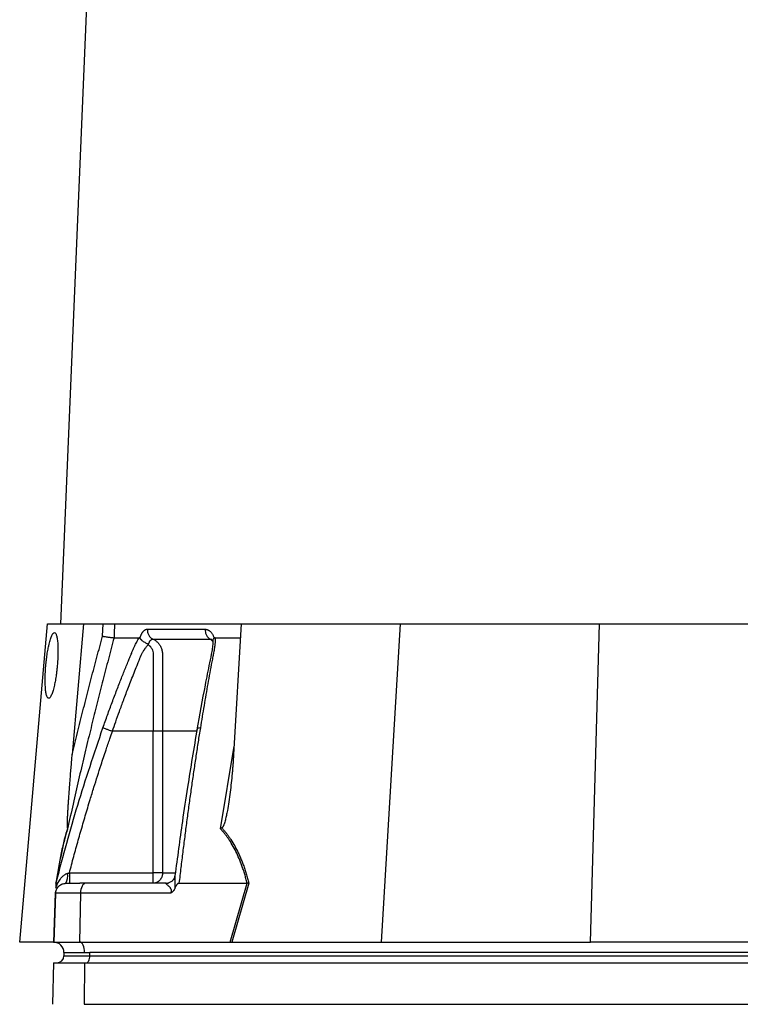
# Model space of a CAD drawing. Extents: x 144 to 1430, y 52 to 2135.
# Tile 13 of 25: x 144 to 353, y 576 to 861. Entities that reach past the tile are written whole.
import ezdxf

# ---------------------------------------------------------------- set-up
doc = ezdxf.new("R2010")
doc.units = 0
doc.layers.get('0').update_dxf_attribs({"linetype": 'CONTINUOUS'})

msp = doc.modelspace()

# ---------------------------------------------------------------- linework, layer by layer
at = {"color": 7, "linetype": 'CONTINUOUS'}
for p, q in [((196.41, 1648.07), (155.91, 686.07)), ((144.12, 594.07), (152.17, 686.07)), ((152.17, 686.07), (162.63, 686.07)), ((162.63, 686.07), (159.32, 648.28)), ((162.63, 686.07), (168.23, 686.07)), ((168.11, 682.53), (168.23, 686.07)), ((171.56, 686.07), (208.23, 686.07)), ((208.23, 686.07), (206.01, 648.28)), ((208.23, 686.07), (254.17, 686.07)), ((254.17, 686.07), (248.75, 594.07)), ((254.17, 686.07), (311.92, 686.07)), ((309.28, 594.07), (311.92, 686.07)), ((311.92, 686.07), (368.31, 686.07)), ((178.9, 681.94), (178.94, 682.07)), ((199.94, 681.12), (199.3, 681.69)), ((200.71, 682.07), (207.99, 682.07)), ((182.76, 655.07), (170.96, 655.07)), ((182.76, 614.07), (182.76, 655.07)), ((185.45, 655.07), (185.45, 614.07)), ((202.19, 626.83), (206.15, 650.72)), ((158.5, 614.07), (182.76, 614.07)), ((182.76, 611.07), (182.76, 614.07)), ((185.45, 614.07), (182.76, 614.07)), ((185.45, 614.07), (189.02, 614.07)), ((154.61, 611.07), (154.77, 611.64)), ((154.7, 611.39), (154.62, 611.05)), ((186.54, 611.07), (163.21, 611.07)), ((190.22, 611.07), (209.95, 611.07)), ((205.04, 594.07), (209.96, 611.07)), ((210.44, 611.1), (205.51, 594.07)), ((209.96, 611.07), (209.95, 611.07)), ((154.45, 608.01), (153.97, 594.07)), ((154.02, 594.07), (154.51, 608.18)), ((161.71, 608.18), (154.51, 608.18)), ((161.71, 608.18), (161.47, 594.07)), ((187.75, 608.18), (161.71, 608.18)), ((153.91, 594.07), (144.12, 594.07)), ((153.91, 594.07), (153.97, 594.07)), ((154.02, 594.07), (161.47, 594.07)), ((161.47, 594.07), (205.04, 594.07)), ((205.51, 594.07), (205.75, 594.07)), ((205.75, 594.07), (248.75, 594.07)), ((248.75, 594.07), (309.28, 594.07)), ((362.08, 594.07), (309.28, 594.07)), ((156.91, 591.07), (156.91, 590.07)), ((156.91, 590.07), (164.41, 590.07)), ((162.91, 591.07), (164.41, 591.07)), ((406.41, 591.07), (164.41, 591.07)), ((164.41, 590.07), (164.41, 591.07)), ((164.41, 590.07), (406.41, 590.07)), ((153.86, 588.07), (153.65, 576.07)), ((153.86, 588.07), (162.89, 588.07)), ((162.89, 588.07), (162.78, 576.07)), ((162.89, 588.07), (404.89, 588.07)), ((162.78, 576.07), (404.78, 576.07))]:
    msp.add_line(p, q, dxfattribs=at)
at = {"color": 7, "linetype": 'CONTINUOUS', "flags": 128}
for points in [[(163.21, 611.07), (162.92, 611.02), (162.65, 610.86), (162.39, 610.59), (162.17, 610.23), (161.98, 609.8), (161.84, 609.29), (161.75, 608.75), (161.71, 608.18)], [(186.54, 611.07), (187.07, 611.13), (187.14, 611.14)], [(162.91, 591.07), (162.89, 591.65), (162.8, 592.2), (162.67, 592.71), (162.49, 593.16), (162.27, 593.53), (162.02, 593.82), (161.75, 594), (161.47, 594.07)], [(163.41, 588.07), (163.61, 588.11), (163.8, 588.23), (163.97, 588.41), (164.12, 588.66), (164.24, 588.96), (164.34, 589.31), (164.39, 589.68), (164.41, 590.07)]]:
    msp.add_lwpolyline(points, dxfattribs=at)
at = {"color": 7, "linetype": 'CONTINUOUS'}
for centre, radius, start, end in [((153.02, 613.27), 5, 333.9367, 7.8283), ((153.91, 591.07), 3, 0, 88), ((154.91, 590.07), 2, 270, 0)]:
    msp.add_arc(centre, radius, start, end, dxfattribs=at)
for points, knots in [([(151.69, 674.07), (151.7, 674.18), (151.72, 674.39), (151.75, 674.69), (151.78, 674.98), (151.81, 675.25), (151.84, 675.51), (151.86, 675.75), (151.89, 675.98), (151.92, 676.19), (151.94, 676.39), (151.97, 676.57), (152.06, 677.26), (152.24, 678.38), (152.55, 679.95), (152.9, 681.36), (153.32, 682.58), (153.76, 683.39), (154.19, 683.67), (154.57, 683.39), (154.86, 682.58), (155.07, 681.36), (155.18, 679.95), (155.21, 678.38), (155.19, 677.19), (155.15, 676.33), (155.13, 675.87), (155.1, 675.34), (155.06, 674.73), (155.02, 674.3), (155, 674.07)], [0, 0, 0, 0, 0.010726, 0.020955, 0.030687, 0.039922, 0.04866, 0.056901, 0.064645, 0.071892, 0.078643, 0.084896, 0.090652, 0.151437, 0.20532, 0.277081, 0.344441, 0.423033, 0.500005, 0.576976, 0.655569, 0.722929, 0.794691, 0.848573, 0.909358, 0.922677, 0.938401, 0.95653, 0.977063, 1, 1, 1, 1]), ([(168.23, 686.07), (168.57, 686.07), (168.92, 686.07), (169.6, 686.07), (169.93, 686.07), (170.38, 686.07), (170.52, 686.07), (170.79, 686.07), (170.91, 686.07), (171.25, 686.07), (171.43, 686.07), (171.56, 686.07)], [0, 0, 0, 0, 0.25, 0.25, 0.5, 0.5, 0.625, 0.625, 0.75, 0.75, 1, 1, 1, 1]), ([(171.56, 686.07), (171.53, 685.3), (171.48, 683.96), (171.44, 682.63), (171.42, 682.07)], [0, 0, 0, 0, 0.583186, 1, 1, 1, 1]), ([(178.94, 682.07), (178.97, 682.14), (179.01, 682.28), (179.08, 682.47), (179.15, 682.65), (179.23, 682.83), (179.3, 683), (179.38, 683.16), (179.47, 683.31), (179.55, 683.46), (179.64, 683.59), (179.74, 683.72), (179.83, 683.84), (179.93, 683.96), (180.06, 684.09), (180.23, 684.24), (180.43, 684.38), (180.64, 684.47), (180.85, 684.54), (180.99, 684.54), (181.06, 684.55)], [0, 0, 0, 0, 0.044244, 0.088093, 0.131631, 0.174939, 0.218102, 0.261207, 0.304338, 0.347582, 0.391024, 0.434747, 0.478834, 0.523365, 0.568418, 0.654763, 0.740482, 0.826188, 0.912494, 1, 1, 1, 1]), ([(181.06, 684.55), (181.05, 684.26), (181.08, 683.97), (181.22, 683.38), (181.33, 683.1), (181.63, 682.57), (181.81, 682.34), (182.23, 681.95), (182.46, 681.8), (182.69, 681.69)], [0, 0, 0, 0, 0.25, 0.25, 0.5, 0.5, 0.75, 0.75, 1, 1, 1, 1]), ([(197.8, 684.55), (197.79, 684.26), (197.81, 683.97), (197.94, 683.38), (198.04, 683.1), (198.32, 682.57), (198.49, 682.34), (198.88, 681.95), (199.09, 681.8), (199.3, 681.69)], [0, 0, 0, 0, 0.25, 0.25, 0.5, 0.5, 0.75, 0.75, 1, 1, 1, 1]), ([(197.8, 684.55), (197.84, 684.55), (197.93, 684.54), (198.06, 684.53), (198.19, 684.5), (198.32, 684.47), (198.45, 684.43), (198.58, 684.37), (198.71, 684.31), (198.83, 684.24), (198.95, 684.15), (199.11, 684.03), (199.3, 683.86), (199.51, 683.64), (199.71, 683.38), (199.9, 683.09), (200.07, 682.78), (200.22, 682.44), (200.31, 682.2), (200.36, 682.07)], [0, 0, 0, 0, 0.043916, 0.087465, 0.130721, 0.173758, 0.216653, 0.259482, 0.302321, 0.345248, 0.38834, 0.43167, 0.514885, 0.596537, 0.677146, 0.757249, 0.837396, 0.918134, 1, 1, 1, 1]), ([(171.42, 682.07), (171.15, 681.05), (170.6, 678.99), (169.78, 675.91), (168.98, 672.84), (168.19, 669.77), (167.41, 666.71), (166.64, 663.66), (165.88, 660.61), (165.13, 657.57), (164.09, 653.32), (162.76, 647.81), (161.16, 640.96), (159.56, 633.95), (158.51, 629.23), (157.98, 626.83)], [0, 0, 0, 0, 0.056234, 0.112295, 0.168185, 0.223906, 0.279457, 0.334841, 0.390058, 0.44511, 0.499998, 0.620848, 0.744468, 0.870853, 1, 1, 1, 1]), ([(159.32, 648.28), (159.58, 649.35), (160.09, 651.47), (160.87, 654.65), (161.65, 657.81), (162.43, 660.96), (163.23, 664.09), (164.03, 667.2), (164.83, 670.3), (165.64, 673.38), (166.46, 676.44), (167.28, 679.49), (167.83, 681.51), (168.11, 682.53)], [0, 0, 0, 0, 0.092919, 0.185433, 0.277543, 0.369251, 0.460557, 0.551462, 0.641967, 0.732072, 0.821779, 0.911088, 1, 1, 1, 1]), ([(168.11, 682.53), (168.15, 682.52), (168.3, 682.5), (168.64, 682.44), (169.13, 682.37), (169.65, 682.29), (170.07, 682.24), (170.41, 682.19), (170.69, 682.15), (170.93, 682.12), (171.13, 682.1), (171.3, 682.09), (171.38, 682.08), (171.42, 682.07)], [0, 0, 0, 0, 0.029874, 0.111386, 0.248921, 0.385155, 0.498394, 0.588536, 0.676729, 0.762395, 0.845055, 0.924342, 1, 1, 1, 1]), ([(168.21, 656.03), (168.43, 656.65), (168.86, 657.88), (169.53, 659.72), (170.2, 661.55), (170.87, 663.37), (171.55, 665.18), (172.24, 666.98), (173.11, 669.23), (174.18, 671.93), (175.19, 674.44), (175.9, 676.16), (176.26, 677.02), (176.56, 677.74), (176.83, 678.37), (177.07, 678.94), (177.27, 679.38), (177.46, 679.79), (177.7, 680.27), (177.99, 680.83), (178.33, 681.46), (178.57, 681.87), (178.69, 682.07)], [0, 0, 0, 0, 0.069743, 0.1392, 0.208375, 0.277268, 0.345882, 0.414218, 0.482278, 0.603106, 0.723193, 0.771573, 0.80044, 0.823382, 0.854554, 0.873329, 0.889757, 0.9055, 0.9218, 0.947614, 0.973654, 1, 1, 1, 1]), ([(178.9, 681.94), (178.89, 681.95), (178.87, 681.98), (178.84, 682.02), (178.8, 682.04), (178.77, 682.06), (178.73, 682.07), (178.7, 682.07), (178.69, 682.07)], [0, 0, 0, 0, 0.156601, 0.315801, 0.47871, 0.646395, 0.819853, 1, 1, 1, 1]), ([(178.9, 681.94), (178.92, 681.91), (178.96, 681.86), (179.03, 681.78), (179.1, 681.69), (179.17, 681.61), (179.25, 681.53), (179.4, 681.39), (179.65, 681.18), (180.06, 680.9), (180.49, 680.66), (180.84, 680.48), (181.07, 680.37), (181.2, 680.29), (181.3, 680.2), (181.34, 680.12), (181.36, 680.08)], [0, 0, 0, 0, 0.044801, 0.088906, 0.132216, 0.174638, 0.216088, 0.256486, 0.399031, 0.545508, 0.705914, 0.830494, 0.883119, 0.922429, 0.961759, 1, 1, 1, 1]), ([(181.36, 680.08), (181.37, 680.11), (181.39, 680.18), (181.42, 680.28), (181.45, 680.37), (181.49, 680.5), (181.55, 680.66), (181.65, 680.87), (181.77, 681.08), (181.89, 681.24), (182, 681.38), (182.12, 681.48), (182.25, 681.58), (182.39, 681.64), (182.54, 681.68), (182.64, 681.68), (182.69, 681.69)], [0, 0, 0, 0, 0.032681, 0.071496, 0.105129, 0.132949, 0.210733, 0.286751, 0.397663, 0.491385, 0.553123, 0.640746, 0.724092, 0.812154, 0.904381, 1, 1, 1, 1]), ([(182.69, 681.69), (182.91, 681.69), (183.38, 681.69), (184.13, 681.69), (184.96, 681.69), (185.92, 681.69), (186.98, 681.69), (188.13, 681.68), (189.32, 681.68), (190.51, 681.69), (191.71, 681.69), (192.89, 681.68), (194.08, 681.68), (195.5, 681.69), (197, 681.69), (198.34, 681.69), (199.06, 681.69), (199.3, 681.69)], [0, 0, 0, 0, 0.045262, 0.095013, 0.149541, 0.208927, 0.281499, 0.353131, 0.425528, 0.499999, 0.571174, 0.640014, 0.708371, 0.777156, 0.883638, 0.959746, 1, 1, 1, 1]), ([(182.69, 681.69), (182.97, 681.56), (183.24, 681.4), (183.74, 681.04), (183.97, 680.83), (184.39, 680.36), (184.58, 680.1), (184.9, 679.55), (185.04, 679.26), (185.26, 678.63), (185.34, 678.31), (185.41, 677.82), (185.43, 677.65), (185.44, 677.41), (185.44, 677.33), (185.44, 677.23), (185.44, 677.23), (185.44, 677.22), (185.44, 677.21), (185.44, 677.18), (185.44, 676.91), (185.44, 675.62), (185.44, 672.32), (185.44, 665.22), (185.45, 659.13), (185.45, 655.07)], [0, 0, 0, 0, 0.015625, 0.015625, 0.03125, 0.03125, 0.046875, 0.046875, 0.0625, 0.0625, 0.078125, 0.078125, 0.085937, 0.085937, 0.089844, 0.089844, 0.090332, 0.090332, 0.09082, 0.091797, 0.09375, 0.125, 0.25, 0.5, 1, 1, 1, 1]), ([(199.99, 681.34), (199.99, 680.82), (199.99, 679.82), (199.64, 677.62), (199.03, 674.86), (198.4, 671.61), (197.14, 665.18), (196.18, 659.77), (195.41, 655.43)], [0, 0, 0, 0, 0.070618, 0.136087, 0.263946, 0.386649, 0.509339, 1, 1, 1, 1]), ([(200.71, 682.07), (200.71, 681.97), (200.71, 681.77), (200.7, 681.46), (200.69, 681.15), (200.67, 680.83), (200.65, 680.52), (200.62, 680.15), (200.57, 679.72), (200.51, 679.27), (200.43, 678.83), (200.35, 678.34), (200.21, 677.61), (200, 676.52), (199.62, 674.57), (199.13, 671.93), (198.56, 668.78), (198, 665.62), (197.46, 662.45), (196.92, 659.26), (196.57, 657.11), (196.4, 656.04)], [0, 0, 0, 0, 0.013213, 0.026322, 0.039337, 0.052268, 0.065125, 0.077918, 0.097008, 0.116015, 0.130886, 0.148765, 0.172741, 0.214986, 0.275443, 0.39693, 0.518098, 0.637293, 0.757336, 0.878235, 1, 1, 1, 1]), ([(199.3, 681.69), (199.41, 681.68), (199.56, 681.68), (199.69, 681.59), (199.72, 681.57)], [0, 0, 0, 0, 0.759774, 1, 1, 1, 1]), ([(199.68, 681.61), (199.68, 681.61), (199.66, 681.62), (199.73, 681.56), (199.85, 681.33), (199.97, 681.05), (200.02, 680.87), (200.04, 680.83)], [0, 0, 0, 0, 0.001503, 0.311556, 0.682865, 0.916556, 1, 1, 1, 1]), ([(200.03, 681.06), (200.02, 681.19), (200.02, 681.48), (200.27, 681.78), (200.4, 681.94)], [0, 0, 0, 0, 0.447581, 1, 1, 1, 1]), ([(200.71, 682.07), (200.68, 682.07), (200.64, 682.07), (200.58, 682.05), (200.51, 682.03), (200.46, 681.99), (200.42, 681.96), (200.4, 681.94)], [0, 0, 0, 0, 0.215337, 0.421307, 0.619532, 0.811798, 1, 1, 1, 1]), ([(170.96, 655.07), (171.27, 655.97), (171.94, 657.88), (173.02, 660.9), (174.25, 664.23), (175.4, 667.25), (176.41, 669.86), (177.23, 671.96), (177.87, 673.56), (178.31, 674.63), (178.5, 675.11), (178.63, 675.42), (178.7, 675.6), (178.74, 675.72), (178.81, 675.92), (178.92, 676.2), (179.05, 676.49), (179.15, 676.73), (179.26, 676.97), (179.4, 677.27), (179.58, 677.61), (179.83, 678.07), (180.13, 678.55), (180.45, 679.01), (180.72, 679.38), (181.02, 679.73), (181.25, 679.96), (181.36, 680.08)], [0, 0, 0, 0, 0.104941, 0.222488, 0.352866, 0.496096, 0.578766, 0.661433, 0.744097, 0.769262, 0.788356, 0.801302, 0.805455, 0.810106, 0.81478, 0.829013, 0.843112, 0.850292, 0.85751, 0.872044, 0.88696, 0.899889, 0.930226, 0.948666, 0.963047, 0.981169, 1, 1, 1, 1]), ([(181.36, 680.08), (181.4, 680.05), (181.47, 679.98), (181.57, 679.9), (181.66, 679.82), (181.74, 679.76), (181.82, 679.69), (181.91, 679.59), (182.05, 679.43), (182.23, 679.17), (182.47, 678.72), (182.69, 678.09), (182.76, 677.49), (182.75, 677.03), (182.75, 676.69), (182.75, 676.24), (182.75, 675.63), (182.75, 674.91), (182.75, 673.28), (182.75, 670.91), (182.76, 666.46), (182.76, 661.21), (182.76, 656.98), (182.76, 655.07)], [0, 0, 0, 0, 0.005708, 0.011519, 0.015641, 0.019795, 0.023617, 0.02868, 0.035335, 0.049827, 0.06631, 0.096101, 0.128184, 0.137107, 0.150462, 0.168245, 0.190457, 0.221865, 0.252729, 0.382044, 0.50182, 0.775664, 1, 1, 1, 1]), ([(155, 674.07), (154.99, 673.97), (154.97, 673.76), (154.95, 673.46), (154.92, 673.17), (154.89, 672.9), (154.86, 672.64), (154.83, 672.4), (154.8, 672.17), (154.78, 671.96), (154.75, 671.76), (154.73, 671.58), (154.63, 670.89), (154.46, 669.77), (154.14, 668.2), (153.79, 666.79), (153.37, 665.57), (152.93, 664.76), (152.5, 664.48), (152.12, 664.76), (151.83, 665.57), (151.62, 666.79), (151.52, 668.2), (151.48, 669.77), (151.5, 670.96), (151.54, 671.82), (151.56, 672.28), (151.59, 672.81), (151.64, 673.42), (151.67, 673.85), (151.69, 674.07)], [0, 0, 0, 0, 0.0107258, 0.0209546, 0.0306865, 0.0399215, 0.0486596, 0.0569008, 0.064645, 0.0718922, 0.0786425, 0.0848959, 0.0906523, 0.1514369, 0.2053195, 0.2770805, 0.3444414, 0.4230335, 0.5000053, 0.5769761, 0.6555691, 0.7229291, 0.794691, 0.8485729, 0.9093583, 0.9226773, 0.9384012, 0.9565298, 0.9770628, 1, 1, 1, 1]), ([(154.77, 611.64), (156.74, 619.02), (160.74, 633.96), (165.7, 648.61), (168.21, 656.03)], [0, 0, 0, 0, 0.493482, 1, 1, 1, 1]), ([(158.5, 614.07), (158.71, 614.86), (159.13, 616.44), (159.77, 618.8), (160.41, 621.17), (161.07, 623.52), (161.74, 625.88), (162.42, 628.23), (163.1, 630.58), (163.8, 632.93), (164.63, 635.68), (165.91, 639.82), (167.43, 644.62), (168.98, 649.29), (170.08, 652.54), (170.71, 654.34), (170.96, 655.07)], [0, 0, 0, 0, 0.057126, 0.114249, 0.171369, 0.228487, 0.285602, 0.342713, 0.399822, 0.456926, 0.514028, 0.600899, 0.760473, 0.866014, 0.945856, 1, 1, 1, 1]), ([(168.21, 656.03), (168.28, 656.01), (168.4, 655.97), (168.73, 655.85), (168.95, 655.77), (169.47, 655.59), (169.76, 655.49), (170.36, 655.28), (170.67, 655.18), (170.96, 655.07)], [0, 0, 0, 0, 0.25, 0.25, 0.5, 0.5, 0.75, 0.75, 1, 1, 1, 1]), ([(185.45, 655.07), (185.2, 655.07), (184.81, 655.07), (183.87, 655.07), (183.31, 655.07), (182.76, 655.07)], [0, 0, 0, 0, 0.5, 0.5, 1, 1, 1, 1]), ([(195.35, 655.07), (194.59, 655.07), (190.95, 655.07), (187.87, 655.07), (185.45, 655.07)], [0, 0, 0, 0, 0.21097, 1, 1, 1, 1]), ([(195.48, 655.86), (194.53, 650.22), (193.02, 641.29), (190.89, 627.08), (189.75, 618.5), (189.06, 613.28)], [0, 0, 0, 0, 0.402001, 0.635339, 1, 1, 1, 1]), ([(196.4, 656.04), (196.29, 655.37), (196.07, 654.02), (195.75, 652), (195.44, 649.96), (195.12, 647.91), (194.81, 645.85), (194.51, 643.78), (194.2, 641.69), (193.9, 639.59), (193.6, 637.47), (193.3, 635.34), (193.01, 633.2), (192.72, 631.05), (192.43, 628.88), (192.14, 626.7), (191.86, 624.51), (191.58, 622.3), (191.3, 620.08), (191.03, 617.85), (190.75, 615.6), (190.48, 613.34), (190.31, 611.83), (190.22, 611.07)], [0, 0, 0, 0, 0.045336, 0.090894, 0.136674, 0.182678, 0.228907, 0.275362, 0.322044, 0.368954, 0.416093, 0.463462, 0.511063, 0.558896, 0.606962, 0.655262, 0.703797, 0.752569, 0.801578, 0.850824, 0.900309, 0.950034, 1, 1, 1, 1]), ([(196.4, 656.04), (196.19, 656), (195.75, 655.93), (195.45, 655.75), (195.47, 655.62), (195.47, 655.58)], [0, 0, 0, 0, 0.412323, 0.848535, 1, 1, 1, 1]), ([(157.96, 627.07), (157.95, 627.08), (157.95, 627.11), (157.94, 627.15), (157.93, 627.21), (157.93, 627.28), (157.93, 627.36), (157.92, 627.44), (157.92, 627.54), (157.92, 627.65), (157.92, 627.77), (157.92, 627.9), (157.92, 628.03), (157.92, 628.32), (157.94, 628.8), (157.97, 629.62), (158.02, 630.74), (158.09, 632.04), (158.18, 633.42), (158.26, 634.73), (158.36, 636.1), (158.48, 637.9), (158.63, 639.81), (158.77, 641.61), (158.89, 643.18), (159.03, 644.82), (159.18, 646.62), (159.28, 647.75), (159.32, 648.28)], [0, 0, 0, 0, 0.003332, 0.006931, 0.010836, 0.015076, 0.019676, 0.024653, 0.030022, 0.035794, 0.041979, 0.048584, 0.055615, 0.063077, 0.09159, 0.125609, 0.181988, 0.250749, 0.308705, 0.375633, 0.433218, 0.500394, 0.625175, 0.69931, 0.750051, 0.843131, 0.926444, 1, 1, 1, 1]), ([(206.01, 648.28), (205.98, 647.92), (205.94, 647.2), (205.87, 646.11), (205.79, 645.03), (205.7, 643.95), (205.56, 642.31), (205.35, 640.15), (205.03, 637.39), (204.67, 634.72), (204.29, 632.45), (203.95, 630.74), (203.69, 629.62), (203.46, 628.79), (203.29, 628.28), (203.16, 627.93), (203.06, 627.72), (202.97, 627.53), (202.88, 627.37), (202.79, 627.24), (202.7, 627.14), (202.64, 627.09), (202.61, 627.07)], [0, 0, 0, 0, 0.050093, 0.100134, 0.150128, 0.200076, 0.249981, 0.37787, 0.499954, 0.633168, 0.749949, 0.817315, 0.874947, 0.908683, 0.937452, 0.949799, 0.960915, 0.970837, 0.979615, 0.987321, 0.994063, 1, 1, 1, 1]), ([(157.96, 627.07), (157.64, 626.05), (157.33, 624.93), (156.72, 622.53), (156.43, 621.25), (156.01, 619.21), (155.87, 618.51), (155.59, 617.08), (155.46, 616.36), (155.06, 614.15), (154.81, 612.63), (154.56, 611.1)], [0, 0, 0, 0, 0.25, 0.25, 0.5, 0.5, 0.625, 0.625, 0.75, 0.75, 1, 1, 1, 1]), ([(157.98, 626.83), (157.95, 626.72), (157.88, 626.5), (157.77, 626.16), (157.67, 625.81), (157.57, 625.45), (157.46, 625.09), (157.36, 624.72), (157.26, 624.34), (157.16, 623.95), (156.94, 623.11), (156.62, 621.75), (156.19, 619.8), (155.77, 617.73), (155.44, 615.95), (155.18, 614.49), (154.99, 613.38), (154.8, 612.24), (154.67, 611.47), (154.61, 611.07)], [0, 0, 0, 0, 0.027699, 0.055385, 0.083065, 0.110749, 0.138446, 0.166165, 0.193916, 0.221706, 0.249546, 0.372245, 0.497729, 0.620935, 0.748641, 0.809517, 0.871676, 0.935158, 1, 1, 1, 1]), ([(157.96, 627.07), (157.96, 627.05), (157.97, 627), (157.98, 626.92), (157.98, 626.86), (157.98, 626.83)], [0, 0, 0, 0, 0.297603, 0.631066, 1, 1, 1, 1]), ([(202.61, 627.07), (202.57, 627.05), (202.5, 627), (202.39, 626.94), (202.29, 626.89), (202.22, 626.85), (202.19, 626.83)], [0, 0, 0, 0, 0.287142, 0.54905, 0.786434, 1, 1, 1, 1]), ([(209.95, 611.07), (209.89, 611.3), (209.78, 611.75), (209.6, 612.41), (209.42, 613.07), (209.23, 613.71), (209.04, 614.33), (208.84, 614.95), (208.45, 616.1), (207.85, 617.73), (206.94, 619.8), (205.93, 621.75), (205.03, 623.22), (204.31, 624.27), (203.81, 624.95), (203.29, 625.6), (202.75, 626.23), (202.38, 626.63), (202.19, 626.83)], [0, 0, 0, 0, 0.037221, 0.073994, 0.110324, 0.146218, 0.181685, 0.216731, 0.251364, 0.379067, 0.502277, 0.627759, 0.750461, 0.800534, 0.850472, 0.900327, 0.950152, 1, 1, 1, 1]), ([(202.61, 627.07), (202.71, 626.96), (202.92, 626.73), (203.23, 626.38), (203.53, 626.02), (203.83, 625.65), (204.12, 625.28), (204.4, 624.9), (204.68, 624.51), (204.96, 624.12), (205.53, 623.26), (206.37, 621.87), (207.24, 620.19), (207.89, 618.75), (208.37, 617.59), (208.83, 616.39), (209.27, 615.13), (209.68, 613.83), (210.08, 612.49), (210.32, 611.56), (210.44, 611.1)], [0, 0, 0, 0, 0.02778, 0.055552, 0.083326, 0.11111, 0.138913, 0.166743, 0.194608, 0.222518, 0.25048, 0.37365, 0.49964, 0.566615, 0.634967, 0.704777, 0.776117, 0.849059, 0.923666, 1, 1, 1, 1]), ([(154.56, 609.67), (154.59, 609.74), (154.63, 609.88), (154.71, 610.1), (154.8, 610.32), (154.89, 610.54), (154.99, 610.77), (155.16, 611.14), (155.42, 611.63), (155.8, 612.23), (156.23, 612.78), (156.64, 613.19), (156.97, 613.47), (157.23, 613.64), (157.48, 613.78), (157.72, 613.89), (157.89, 613.93), (157.97, 613.95)], [0, 0, 0, 0, 0.038398, 0.078064, 0.11905, 0.161402, 0.205167, 0.250382, 0.37446, 0.499572, 0.63148, 0.749394, 0.807565, 0.861458, 0.911294, 0.957356, 1, 1, 1, 1]), ([(157.97, 613.95), (158.02, 613.96), (158.11, 613.99), (158.25, 614.02), (158.38, 614.05), (158.46, 614.07), (158.5, 614.07)], [0, 0, 0, 0, 0.281433, 0.541566, 0.780914, 1, 1, 1, 1]), ([(158.5, 614.07), (158.5, 613.72), (158.5, 613.34), (158.5, 612.6), (158.5, 612.25), (158.5, 611.66), (158.5, 611.43), (158.5, 611.14), (158.5, 611.07), (158.5, 611.07)], [0, 0, 0, 0, 0.25, 0.25, 0.5, 0.5, 0.75, 0.75, 1, 1, 1, 1]), ([(185.45, 614.07), (185.45, 614.03), (185.44, 613.94), (185.44, 613.8), (185.42, 613.67), (185.4, 613.48), (185.35, 613.25), (185.23, 612.87), (185.02, 612.42), (184.68, 611.96), (184.26, 611.56), (183.86, 611.32), (183.51, 611.19), (183.27, 611.13), (183.02, 611.08), (182.85, 611.08), (182.76, 611.07)], [0, 0, 0, 0, 0.02903, 0.057848, 0.086901, 0.116605, 0.176661, 0.240177, 0.368736, 0.500023, 0.61758, 0.759857, 0.817553, 0.883429, 0.931876, 1, 1, 1, 1]), ([(189.02, 613.22), (188.99, 613.04), (188.91, 612.67), (188.52, 612), (187.87, 611.39), (187.31, 611.21), (187.03, 611.12)], [0, 0, 0, 0, 0.211488, 0.45438, 0.722965, 1, 1, 1, 1]), ([(189.05, 613.28), (189.02, 613.03), (188.95, 612.44), (189.04, 611.22), (189.05, 610.2), (189.05, 609.67)], [0, 0, 0, 0, 0.257332, 0.605315, 1, 1, 1, 1]), ([(154.51, 608.18), (154.52, 608.53), (154.6, 608.9), (154.9, 609.61), (155.13, 609.95), (155.72, 610.51), (156.06, 610.73), (156.79, 611.01), (157.16, 611.07), (157.51, 611.07)], [0, 0, 0, 0, 0.25, 0.25, 0.5, 0.5, 0.75, 0.75, 1, 1, 1, 1]), ([(154.61, 611.07), (154.61, 611.07), (154.61, 611.07), (154.61, 611.05), (154.61, 611.02), (154.61, 610.97), (154.6, 610.88), (154.6, 610.74), (154.59, 610.55), (154.59, 610.33), (154.58, 610.12), (154.57, 609.9), (154.56, 609.75), (154.56, 609.67)], [0, 0, 0, 0, 0.045615, 0.090065, 0.133897, 0.193494, 0.257497, 0.373104, 0.505597, 0.624361, 0.752463, 0.869423, 1, 1, 1, 1]), ([(157.51, 611.07), (157.51, 611.07), (157.51, 611.07), (157.53, 611.07), (157.55, 611.07), (157.59, 611.07), (157.64, 611.07), (157.74, 611.07), (157.92, 611.07), (158.26, 611.07), (158.69, 611.07), (159.12, 611.07), (159.51, 611.07), (159.81, 611.07), (160.13, 611.07), (160.37, 611.07), (160.48, 611.07)], [0, 0, 0, 0, 0.041371, 0.082669, 0.123931, 0.165197, 0.206505, 0.247893, 0.373918, 0.500006, 0.626031, 0.752118, 0.814142, 0.876044, 0.937953, 1, 1, 1, 1]), ([(160.48, 611.07), (160.55, 611.07), (160.68, 611.07), (160.89, 611.07), (161.1, 611.07), (161.31, 611.07), (161.46, 611.07), (161.54, 611.07)], [0, 0, 0, 0, 0.200133, 0.400066, 0.599934, 0.799867, 1, 1, 1, 1]), ([(187.75, 608.18), (187.77, 608.22), (187.82, 608.29), (187.89, 608.39), (187.95, 608.52), (188.01, 608.68), (188.05, 608.86), (188.04, 609.04), (188.01, 609.2), (187.95, 609.34), (187.85, 609.52), (187.72, 609.72), (187.49, 609.99), (187.2, 610.28), (186.94, 610.53), (186.76, 610.71), (186.64, 610.83), (186.55, 610.92), (186.5, 611), (186.48, 611.04), (186.49, 611.07), (186.52, 611.07), (186.54, 611.07)], [0, 0, 0, 0, 0.022854, 0.043778, 0.062921, 0.095244, 0.125548, 0.155382, 0.188205, 0.217516, 0.250968, 0.313407, 0.375933, 0.500343, 0.625028, 0.690864, 0.749711, 0.815611, 0.874691, 0.919424, 0.961047, 1, 1, 1, 1]), ([(189.05, 609.67), (189.03, 609.61), (188.98, 609.5), (188.91, 609.34), (188.82, 609.19), (188.73, 609.05), (188.63, 608.91), (188.5, 608.76), (188.35, 608.61), (188.16, 608.45), (187.96, 608.31), (187.82, 608.22), (187.75, 608.18)], [0, 0, 0, 0, 0.085843, 0.170234, 0.253492, 0.335948, 0.417946, 0.499831, 0.622229, 0.749342, 0.867634, 1, 1, 1, 1]), ([(190.22, 611.07), (190.2, 611.07), (190.15, 611.07), (190.09, 611.06), (190.02, 611.04), (189.95, 611.01), (189.89, 610.97), (189.82, 610.92), (189.73, 610.84), (189.62, 610.71), (189.45, 610.48), (189.25, 610.13), (189.12, 609.83), (189.05, 609.67)], [0, 0, 0, 0, 0.037435, 0.075337, 0.114198, 0.154472, 0.19657, 0.240851, 0.287623, 0.388379, 0.502384, 0.730462, 1, 1, 1, 1]), ([(205.04, 594.07), (205.08, 594.07), (205.16, 594.07), (205.28, 594.07), (205.39, 594.07), (205.47, 594.07), (205.51, 594.07)], [0, 0, 0, 0, 0.2510593, 0.501095, 0.7505825, 1, 1, 1, 1]), ([(156.91, 591.07), (156.91, 591.07), (156.92, 591.07), (156.93, 591.07), (156.96, 591.07), (156.99, 591.07), (157.03, 591.07), (157.09, 591.07), (157.15, 591.07), (157.22, 591.07), (157.41, 591.07), (157.78, 591.07), (158.49, 591.07), (159.38, 591.07), (160.23, 591.07), (160.91, 591.07), (161.38, 591.07), (161.87, 591.07), (162.38, 591.07), (162.74, 591.07), (162.91, 591.07)], [0, 0, 0, 0, 0.027404, 0.054731, 0.082003, 0.109243, 0.136472, 0.163713, 0.190989, 0.218322, 0.245734, 0.372851, 0.500009, 0.627126, 0.754284, 0.803552, 0.852626, 0.901639, 0.95072, 1, 1, 1, 1])]:
    msp.add_open_spline(points, degree=3, knots=knots, dxfattribs=at)
for points in [[(181.06, 684.55), (186.01, 684.55), (191.6, 684.55), (197.8, 684.55)], [(171.42, 682.07), (173.64, 682.07), (176.06, 682.07), (178.69, 682.07)], [(200.4, 681.94), (200.39, 681.99), (200.37, 682.03), (200.36, 682.07)], [(163.21, 611.07), (162.62, 611.07), (162.06, 611.07), (161.54, 611.07)], [(210.44, 611.1), (210.29, 611.09), (210.13, 611.08), (209.96, 611.07)]]:
    msp.add_open_spline(points, degree=3, dxfattribs=at)

doc.saveas('drawing.dxf')
